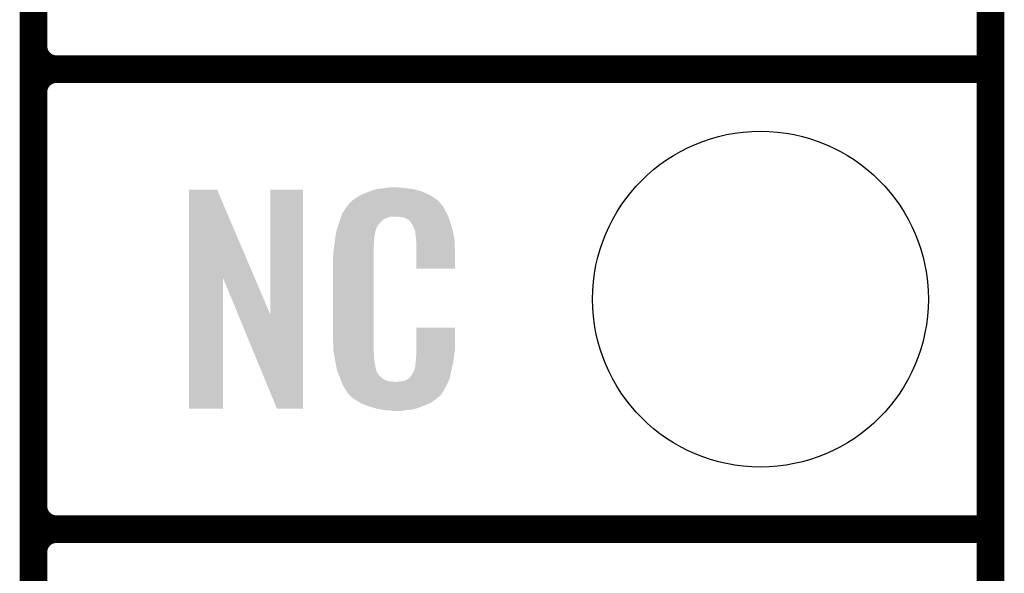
# Model space of a CAD drawing. Extents: x -1.3 to 24.2, y -3.9 to 53.4.
# Tile 20 of 54: x 18.8 to 24.2, y 11.2 to 14.2. Entities that reach past the tile are written whole.
import ezdxf

# ---------------------------------------------------------------- set-up
doc = ezdxf.new("R2010")
doc.units = 0
doc.layers.get('0').update_dxf_attribs({"linetype": 'CONTINUOUS'})
for name, color, linetype in [('SERVO_3_CLICK_V101_GKO', 14, 'CONTINUOUS'), ('SERVO_3_CLICK_V101_GTO', 12, 'CONTINUOUS'), ('SERVO_3_CLICK_V101_GTS', 13, 'CONTINUOUS')]:
    doc.layers.add(name, color=color, linetype=linetype)

# ---------------------------------------------------------------- blocks, each defined once
blk = doc.blocks.new('ROUND_21')
blk.add_circle((0, 0), 0.9271)

msp = doc.modelspace()

# ---------------------------------------------------------------- linework, layer by layer
at = {"layer": 'SERVO_3_CLICK_V101_GKO', "const_width": 0.1524}
msp.add_lwpolyline([(24.13, -1.27), (24.13, 51.054)], dxfattribs=at)
at = {"layer": 'SERVO_3_CLICK_V101_GTO', "const_width": 0.1524}
for points in [[(18.8468, -0.5588), (18.8468, 18.3388)], [(18.8468, 14.097), (18.8468, 16.383)], [(18.9738, 13.97), (24.13, 13.97)], [(18.9738, 13.97), (24.13, 13.97)], [(18.8468, 11.557), (18.8468, 13.843)], [(18.9738, 11.43), (24.13, 11.43)], [(18.9738, 11.43), (24.13, 11.43)], [(18.8468, 9.017), (18.8468, 11.303)]]:
    msp.add_lwpolyline(points, dxfattribs=at)
for points in [[(18.8468, 14.097, 0.4142136), (18.9738, 13.97)], [(18.9738, 13.97, 0.4142136), (18.8468, 13.843)], [(18.9738, 13.97, 0.4142136), (18.8468, 13.843)], [(18.8468, 11.557, 0.4142136), (18.9738, 11.43)], [(18.9738, 11.43, 0.4142136), (18.8468, 11.303)], [(18.9738, 11.43, 0.4142136), (18.8468, 11.303)]]:
    msp.add_lwpolyline(points, format="xyb", dxfattribs=at)
at = {"layer": 'SERVO_3_CLICK_V101_GTO'}
for points in [[(19.705332, 12.816728), (19.70534, 13.304506), (20.068322, 12.816728), (19.860264, 13.304506)], [(19.70534, 13.304506), (19.705342, 13.30452), (19.860264, 13.304506), (19.705342, 13.30452)], [(20.1549, 12.613748), (20.15492, 13.304498), (20.335226, 12.613748), (20.33524, 13.304498)], [(20.15492, 13.304498), (20.154922, 13.30452), (20.33524, 13.304498), (20.154922, 13.30452)], [(20.624078, 13.256262), (20.640042, 13.26642), (21.06422, 13.256262), (21.04729, 13.26642)], [(20.640042, 13.26642), (20.66544, 13.27912), (21.04729, 13.26642), (21.02612, 13.27912)], [(20.66544, 13.27912), (20.6756, 13.2842), (21.02612, 13.27912), (21.01451, 13.2842)], [(20.6756, 13.2842), (20.700998, 13.29436), (21.01451, 13.2842), (20.991288, 13.29436)], [(20.700998, 13.29436), (20.708618, 13.2969), (20.991288, 13.29436), (20.985482, 13.2969)], [(20.708618, 13.2969), (20.72386, 13.30198), (20.985482, 13.2969), (20.965162, 13.30198)], [(20.72386, 13.30198), (20.740794, 13.30706), (20.965162, 13.30198), (20.94484, 13.30706)], [(20.740794, 13.30706), (20.749262, 13.3096), (20.94484, 13.30706), (20.92452, 13.3096)], [(20.749262, 13.3096), (20.77974, 13.31214), (20.92452, 13.3096), (20.9042, 13.31214)], [(20.77974, 13.31214), (20.79498, 13.31468), (20.9042, 13.31214), (20.888962, 13.31468)], [(20.79498, 13.31468), (20.810222, 13.31722), (20.873722, 13.31468), (20.861022, 13.31722)], [(20.561, 13.18768), (20.57579, 13.210536), (21.1201, 13.18768), (21.109942, 13.210536)], [(20.57579, 13.210536), (20.579082, 13.215622), (21.109942, 13.210536), (21.10486, 13.215622)], [(20.579082, 13.215622), (20.581622, 13.218162), (21.10486, 13.215622), (21.10232, 13.218162)], [(20.581622, 13.218162), (20.583652, 13.2207), (21.10232, 13.218162), (21.099782, 13.2207)], [(20.583652, 13.2207), (20.587712, 13.225776), (21.099782, 13.2207), (21.097242, 13.225776)], [(20.587712, 13.225776), (20.59178, 13.230862), (21.097242, 13.225776), (21.092884, 13.230862)], [(20.59178, 13.230862), (20.606294, 13.24356), (21.092884, 13.230862), (21.082002, 13.24356)], [(20.606294, 13.24356), (20.612102, 13.24864), (21.082002, 13.24356), (21.074892, 13.24864)], [(20.612102, 13.24864), (20.624078, 13.256262), (21.074892, 13.24864), (21.06422, 13.256262)], [(20.539582, 13.139416), (20.544916, 13.154658), (20.7772, 13.139416), (20.815296, 13.154658)], [(20.544916, 13.15466), (20.546694, 13.159738), (21.137154, 13.15466), (21.13534, 13.159738)], [(20.544916, 13.154658), (20.544916, 13.15466), (20.815296, 13.154658), (20.863558, 13.15466)], [(20.546694, 13.159738), (20.551142, 13.172442), (21.13534, 13.159738), (21.128412, 13.172442)], [(20.551142, 13.172442), (20.561, 13.18768), (21.128412, 13.172442), (21.1201, 13.18768)], [(20.88134, 13.15212), (20.863558, 13.15466), (21.138062, 13.15212), (21.137154, 13.15466)], [(20.523732, 13.091158), (20.530952, 13.114018), (20.739098, 13.091158), (20.751798, 13.114018)], [(20.530952, 13.114018), (20.53336, 13.12164), (20.751798, 13.114018), (20.75942, 13.12164)], [(20.53336, 13.12164), (20.539582, 13.139416), (20.75942, 13.12164), (20.7772, 13.139416)], [(20.894038, 13.14958), (20.88134, 13.15212), (21.138968, 13.14958), (21.138062, 13.15212)], [(20.919436, 13.136882), (20.894038, 13.14958), (21.143504, 13.136882), (21.138968, 13.14958)], [(20.924518, 13.131802), (20.919436, 13.136882), (21.145318, 13.131802), (21.143504, 13.136882)], [(20.929964, 13.12418), (20.924518, 13.131802), (21.148038, 13.12418), (21.145318, 13.131802)], [(20.937218, 13.114022), (20.929964, 13.12418), (21.151028, 13.114022), (21.148038, 13.12418)], [(20.94738, 13.09116), (20.937218, 13.114022), (21.157752, 13.09116), (21.151028, 13.114022)], [(20.512102, 13.035278), (20.514108, 13.047978), (20.72894, 13.035278), (20.72894, 13.047978)], [(20.514108, 13.047978), (20.515712, 13.058138), (20.72894, 13.047978), (20.73148, 13.058138)], [(20.515712, 13.058138), (20.516514, 13.063218), (20.73148, 13.058138), (20.73148, 13.063218)], [(20.516514, 13.063218), (20.51812, 13.073382), (20.73148, 13.063218), (20.73425, 13.073382)], [(20.51812, 13.073382), (20.523732, 13.091158), (20.73425, 13.073382), (20.739098, 13.091158)], [(20.951444, 13.081002), (20.94738, 13.09116), (21.16074, 13.081002), (21.157752, 13.09116)], [(20.95246, 13.07846), (20.951444, 13.081002), (21.161226, 13.07846), (21.16074, 13.081002)], [(20.954998, 13.073384), (20.95246, 13.07846), (21.162192, 13.073384), (21.161226, 13.07846)], [(20.955, 13.058142), (20.954998, 13.073384), (21.165094, 13.058142), (21.162192, 13.073384)], [(20.95754, 13.04036), (20.955, 13.058142), (21.168482, 13.04036), (21.165094, 13.058142)], [(20.505702, 12.981938), (20.50796, 13.00226), (20.72386, 12.981938), (20.7264, 13.00226)], [(20.50796, 13.00226), (20.510216, 13.022578), (20.7264, 13.00226), (20.7264, 13.022578)], [(20.510216, 13.022578), (20.5105, 13.02512), (20.7264, 13.022578), (20.726908, 13.02512)], [(20.5105, 13.02512), (20.512102, 13.035278), (20.726908, 13.02512), (20.72894, 13.035278)], [(20.958518, 13.027658), (20.95754, 13.04036), (21.1709, 13.027658), (21.168482, 13.04036)], [(20.96008, 13.00734), (20.958518, 13.027658), (21.171784, 13.00734), (21.1709, 13.027658)], [(20.96008, 12.96924), (20.96008, 13.00734), (21.17344, 12.96924), (21.171784, 13.00734)], [(20.50034, 12.931142), (20.50288, 12.943842), (20.72386, 12.931142), (20.72386, 12.943842)], [(20.50288, 12.96162), (20.50542, 12.9794), (20.72386, 12.96162), (20.72386, 12.9794)], [(20.50288, 12.943842), (20.50288, 12.96162), (20.72386, 12.943842), (20.72386, 12.96162)], [(20.50542, 12.9794), (20.505702, 12.981938), (20.72386, 12.9794), (20.72386, 12.981938)], [(20.96008, 12.867662), (20.96008, 12.96924), (21.173418, 12.867662), (21.17344, 12.96924)], [(20.50034, 12.48156), (20.50034, 12.931142), (20.72386, 12.48156), (20.72386, 12.931142)], [(21.173418, 12.86764), (20.96008, 12.867662), (21.173418, 12.86764), (21.173418, 12.867662)], [(19.70532, 12.095502), (19.705332, 12.816728), (19.893258, 12.095502), (19.89328, 12.816728)], [(19.976916, 12.613748), (19.89328, 12.816728), (20.1549, 12.613748), (20.068322, 12.816728)], [(20.190456, 12.095494), (19.976916, 12.613748), (20.335218, 12.095494), (20.335226, 12.613748)], [(20.960084, 12.418058), (20.9601, 12.542498), (21.17344, 12.418058), (21.17344, 12.542498)], [(20.9601, 12.542498), (20.960102, 12.54252), (21.17344, 12.542498), (20.960102, 12.54252)], [(20.502692, 12.41806), (20.50034, 12.48156), (20.72386, 12.41806), (20.72386, 12.48156)], [(20.50288, 12.412982), (20.502692, 12.41806), (20.724586, 12.412982), (20.72386, 12.41806)], [(20.50509, 12.400278), (20.50288, 12.412982), (20.7264, 12.400278), (20.724586, 12.412982)], [(20.509066, 12.377418), (20.50509, 12.400278), (20.7264, 12.377418), (20.7264, 12.400278)], [(20.96008, 12.40282), (20.960084, 12.418058), (21.1709, 12.40282), (21.17344, 12.418058)], [(20.96008, 12.390122), (20.96008, 12.40282), (21.169086, 12.390122), (21.1709, 12.40282)], [(20.51304, 12.35456), (20.509066, 12.377418), (20.73001, 12.35456), (20.7264, 12.377418)], [(20.518122, 12.32916), (20.51304, 12.35456), (20.73402, 12.32916), (20.73001, 12.35456)], [(20.955, 12.344402), (20.955508, 12.346942), (21.162682, 12.344402), (21.16328, 12.346942)], [(20.955, 12.329162), (20.955, 12.344402), (21.159096, 12.329162), (21.162682, 12.344402)], [(20.955508, 12.346942), (20.95754, 12.357102), (21.16328, 12.346942), (21.164634, 12.357102)], [(20.95754, 12.3698), (20.959444, 12.38504), (21.166326, 12.3698), (21.16836, 12.38504)], [(20.95754, 12.357102), (20.95754, 12.3698), (21.164634, 12.357102), (21.166326, 12.3698)], [(20.959444, 12.38504), (20.96008, 12.390122), (21.16836, 12.38504), (21.169086, 12.390122)], [(20.522694, 12.306298), (20.518122, 12.32916), (20.7391, 12.306298), (20.73402, 12.32916)], [(20.5232, 12.303762), (20.522694, 12.306298), (20.74037, 12.303762), (20.7391, 12.306298)], [(20.530522, 12.28598), (20.5232, 12.303762), (20.749262, 12.28598), (20.74037, 12.303762)], [(20.53157, 12.283436), (20.530522, 12.28598), (20.751802, 12.283436), (20.749262, 12.28598)], [(20.934682, 12.280902), (20.94738, 12.30376), (21.148038, 12.280902), (21.15312, 12.30376)], [(20.94738, 12.30376), (20.947382, 12.303762), (21.15312, 12.30376), (21.15312, 12.303762)], [(20.947382, 12.303762), (20.955, 12.329162), (21.15312, 12.303762), (21.159096, 12.329162)], [(20.53366, 12.27836), (20.53157, 12.283436), (20.754344, 12.27836), (20.751802, 12.283436)], [(20.535752, 12.273278), (20.53366, 12.27836), (20.761962, 12.273278), (20.754344, 12.27836)], [(20.53889, 12.26566), (20.535752, 12.273278), (20.76958, 12.26566), (20.761962, 12.273278)], [(20.54098, 12.26058), (20.53889, 12.26566), (20.777202, 12.26058), (20.76958, 12.26566)], [(20.542934, 12.2555), (20.54098, 12.26058), (20.784822, 12.2555), (20.777202, 12.26058)], [(20.545866, 12.24788), (20.542934, 12.2555), (20.800064, 12.24788), (20.784822, 12.2555)], [(20.54782, 12.2428), (20.545866, 12.24788), (20.845782, 12.2428), (20.800064, 12.24788)], [(20.55368, 12.22756), (20.54782, 12.2428), (21.128616, 12.22756), (21.135786, 12.2428)], [(20.845782, 12.2428), (20.855942, 12.242802), (21.135786, 12.2428), (21.135788, 12.242802)], [(20.855942, 12.242802), (20.863564, 12.24534), (21.135788, 12.242802), (21.136982, 12.24534)], [(20.873722, 12.24534), (20.899122, 12.25042), (21.136982, 12.24534), (21.139372, 12.25042)], [(20.899122, 12.25042), (20.911816, 12.258038), (21.139372, 12.25042), (21.142958, 12.258038)], [(20.911816, 12.258038), (20.91182, 12.25804), (21.142958, 12.258038), (21.142958, 12.25804)], [(20.91182, 12.25804), (20.921984, 12.26566), (21.142958, 12.25804), (21.144652, 12.26566)], [(20.921984, 12.26566), (20.92452, 12.265682), (21.144652, 12.26566), (21.144656, 12.265682)], [(20.92452, 12.265682), (20.924526, 12.270746), (21.144656, 12.265682), (21.145782, 12.270746)], [(20.924526, 12.270746), (20.934682, 12.280902), (21.145782, 12.270746), (21.148038, 12.280902)], [(20.560738, 12.21486), (20.55368, 12.22756), (21.12264, 12.21486), (21.128616, 12.22756)], [(20.566382, 12.204698), (20.560738, 12.21486), (21.116542, 12.204698), (21.12264, 12.21486)], [(20.57654, 12.18946), (20.566382, 12.204698), (21.1074, 12.18946), (21.116542, 12.204698)], [(20.579074, 12.186926), (20.57654, 12.18946), (21.105878, 12.186926), (21.1074, 12.18946)], [(20.57908, 12.184386), (20.579074, 12.186926), (21.104354, 12.184386), (21.105878, 12.186926)], [(20.585614, 12.17676), (20.57908, 12.184386), (21.09978, 12.17676), (21.104354, 12.184386)], [(20.589968, 12.171678), (20.585614, 12.17676), (21.097236, 12.171678), (21.09978, 12.17676)], [(20.594318, 12.1666), (20.589968, 12.171678), (21.090888, 12.1666), (21.097236, 12.171678)], [(20.600246, 12.16152), (20.594318, 12.1666), (21.08454, 12.16152), (21.090888, 12.1666)], [(20.612098, 12.15136), (20.600246, 12.16152), (21.072688, 12.15136), (21.08454, 12.16152)], [(20.620228, 12.14628), (20.612098, 12.15136), (21.066762, 12.14628), (21.072688, 12.15136)], [(20.64868, 12.1285), (20.620228, 12.14628), (21.04136, 12.1285), (21.066762, 12.14628)], [(20.65274, 12.125962), (20.64868, 12.1285), (21.035438, 12.125962), (21.04136, 12.1285)], [(20.685396, 12.11326), (20.65274, 12.125962), (21.0058, 12.11326), (21.035438, 12.125962)], [(19.893258, 12.09548), (19.70532, 12.095502), (19.893258, 12.09548), (19.893258, 12.095502)], [(20.335218, 12.09548), (20.190456, 12.095494), (20.335218, 12.09548), (20.335218, 12.095494)], [(20.69846, 12.108178), (20.685396, 12.11326), (20.99273, 12.108178), (21.0058, 12.11326)], [(20.741638, 12.09548), (20.69846, 12.108178), (20.960078, 12.09548), (20.99273, 12.108178)], [(20.768734, 12.0904), (20.741638, 12.09548), (20.937218, 12.0904), (20.960078, 12.09548)], [(20.78228, 12.08786), (20.768734, 12.0904), (20.90928, 12.08786), (20.937218, 12.0904)], [(20.797518, 12.08532), (20.78228, 12.08786), (20.894038, 12.08532), (20.90928, 12.08786)], [(20.827998, 12.08278), (20.815298, 12.08532), (20.878798, 12.08278), (20.894038, 12.08532)]]:
    msp.add_solid(points, dxfattribs=at)

# ---------------------------------------------------------------- block references
at = {"layer": 'SERVO_3_CLICK_V101_GTS'}
msp.add_blockref('ROUND_21', (22.86, 12.7), dxfattribs=at)

doc.saveas('drawing.dxf')
